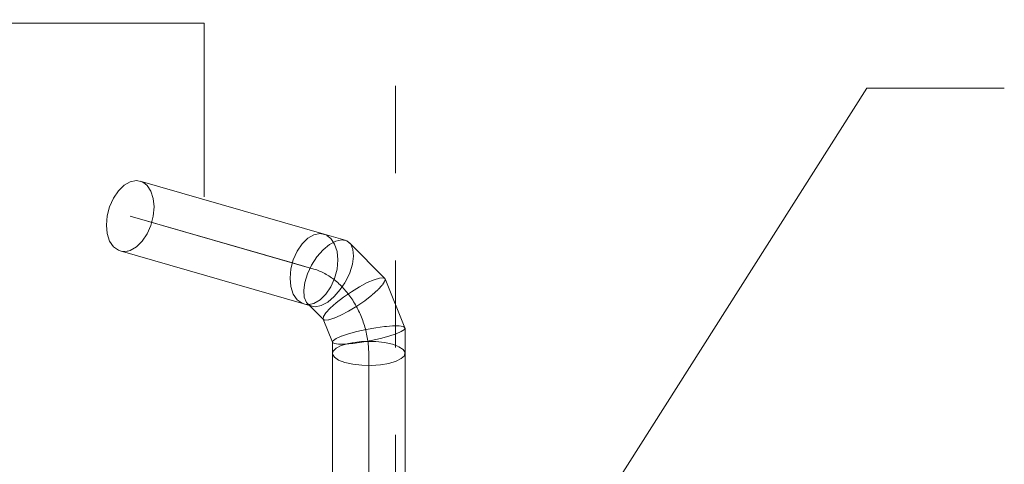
# Model space of a CAD drawing. Header units: millimetres. Extents: x 42289 to 77075, y 302 to 14468.
# Tile 14 of 41: x 43740 to 45435, y 5417 to 6182. Entities that reach past the tile are written whole.
import ezdxf

# ---------------------------------------------------------------- set-up
doc = ezdxf.new("R2010")
doc.units = ezdxf.units.MM
doc.linetypes.add('ADSK_Осевая', pattern=[700, 500, -100, 0, -100])
doc.linetypes.add('ADSK_Скрыто', pattern=[300, 150, -150])
for name, color, linetype, lineweight in [('G-____-____-SYMB', 111, 'ADSK_Скрыто', 20), ('M-EQPM-___-IDEN', 50, 'Continuous', 20), ('M-HVAC-DUCT-CNTR', 70, 'ADSK_Осевая', 20), ('M-HVAC-DUCT-IDEN', 70, 'Continuous', 20), ('M-HVAC-DUCT-OTLN', 70, 'Continuous', 20)]:
    doc.layers.add(name, color=color, linetype=linetype, lineweight=lineweight)

# ---------------------------------------------------------------- blocks, each defined once
blk = doc.blocks.new('ADSK_Отвод_Круглый - Стандарт-1721256-3D Вент копия 1')
at = {"layer": 'M-HVAC-DUCT-OTLN', "color": 5}
for p, q in [((44300.8, 5802.1), (44264.1, 5812.7)), ((44368.6, 5736.6), (44308.1, 5797.7)), ((44403.4, 5651.6), (44369.2, 5735.7)), ((44229.5, 5692.6), (44243.3, 5688.6)), ((44236, 5692.9), (44263, 5665.6)), ((44262.4, 5666.5), (44278.7, 5626.6)), ((44403.6, 5607.5), (44403.6, 5651)), ((44278.6, 5627.2), (44278.6, 5607.5))]:
    blk.add_line(p, q, dxfattribs=at)
at = {"layer": 'M-HVAC-DUCT-OTLN', "color": 171}
for p, q in [((44267.4, 5811.5), (44268.7, 5810.8)), ((44308.5, 5746.1), (44313.1, 5760.9)), ((44364.8, 5725.2), (44368.5, 5731)), ((44368.8, 5731.7), (44369.2, 5735.6)), ((44347.2, 5708.1), (44356.9, 5716.7)), ((44357.4, 5717.2), (44364.4, 5724.8)), ((44236.2, 5691.6), (44231.2, 5692.1)), ((44237.4, 5691.6), (44236.2, 5691.6)), ((44246.8, 5693.6), (44237.8, 5691.6)), ((44262.4, 5666.6), (44265.2, 5664.6)), ((44265.6, 5664.5), (44271.9, 5665)), ((44272.2, 5665), (44281.3, 5667.9)), ((44371.7, 5653.9), (44382.1, 5654.7)), ((44382.1, 5654.7), (44392.9, 5654.7)), ((44393.5, 5654.7), (44400.2, 5653.7)), ((44400.9, 5653.5), (44403.4, 5651.7)), ((44278.7, 5626.6), (44279.7, 5629.4)), ((44280.2, 5629.8), (44284.9, 5632.9)), ((44285.2, 5633.1), (44293.9, 5636.9)), ((44328.8, 5627.7), (44336.8, 5628.1)), ((44293.9, 5621.1), (44299.7, 5623)), ((44382.1, 5623.1), (44392.6, 5619.1)), ((44402.9, 5610.3), (44403.4, 5608.9))]:
    blk.add_line(p, q, dxfattribs=at)
at = {"layer": 'M-HVAC-DUCT-OTLN', "color": 10}
blk.add_line((44278.7, 5626.5), (44278.7, 5626.6), dxfattribs=at)
at = {"layer": 'M-HVAC-DUCT-OTLN', "color": 5}
for points in [[(44246.8, 5811.6, 0), (44257.4, 5813.6, 0), (44267.4, 5811.5, 0)], [(44205.8, 5737, 0), (44207.2, 5752.8, 0), (44211.3, 5768.6, 0), (44217.8, 5783.3, 0), (44226.3, 5795.9, 0), (44236.2, 5805.5, 0), (44246.8, 5811.6, 0)], [(44284.7, 5800.7, 0), (44273.6, 5794.8, 0), (44262.5, 5785.5, 0), (44252, 5773.4, 0), (44242.8, 5759.5, 0), (44235.7, 5744.6, 0), (44231, 5729.7, 0)], [(44310, 5795.5, 0), (44303.5, 5801, 0), (44294.9, 5802.8, 0), (44284.7, 5800.7, 0)], [(44231.2, 5692.1, 0), (44226.3, 5693.7, 0), (44217.8, 5699.9, 0), (44211.3, 5709.6, 0), (44207.2, 5722.3, 0), (44205.8, 5737, 0)], [(44231, 5729.7, 0), (44229.1, 5716, 0), (44230.2, 5704.2, 0), (44234.1, 5695.2, 0), (44237.1, 5691.9, 0)], [(44350.3, 5734.3, 0), (44338.5, 5729.2, 0), (44325.1, 5722.1, 0), (44311.2, 5713.6, 0), (44297.5, 5704.2, 0), (44285.1, 5694.7, 0), (44274.7, 5685.5, 0)], [(44369.2, 5735.6, 0), (44366.2, 5737.7, 0), (44359.7, 5737.2, 0), (44350.3, 5734.3, 0)], [(44274.7, 5685.5, 0), (44267.2, 5677.5, 0), (44263, 5671, 0), (44262.4, 5666.6, 0)], [(44403.4, 5651.7, 0), (44402.4, 5648.8, 0), (44397.2, 5645.3, 0), (44388.2, 5641.3, 0)], [(44388.2, 5641.3, 0), (44375.9, 5637.2, 0), (44361.3, 5633.2, 0), (44345.3, 5629.6, 0), (44329, 5626.7, 0), (44313.6, 5624.6, 0), (44300, 5623.5, 0)], [(44300, 5623.5, 0), (44289.2, 5623.5, 0), (44281.9, 5624.5, 0), (44278.7, 5626.5, 0)], [(44300, 5591.9, 0), (44289.2, 5595.9, 0), (44281.9, 5600.8, 0), (44278.7, 5606.1, 0), (44278.6, 5607.5, 0)], [(44388.2, 5593.9, 0), (44375.9, 5590.3, 0), (44361.3, 5587.9, 0), (44345.3, 5586.9, 0), (44329, 5587.2, 0), (44313.6, 5588.9, 0), (44300, 5591.9, 0)], [(44403.4, 5608.9, 0), (44402.4, 5603.5, 0), (44397.2, 5598.4, 0), (44388.2, 5593.9, 0)]]:
    blk.add_polyline3d(points, dxfattribs=at)
at = {"layer": 'M-HVAC-DUCT-OTLN', "color": 171}
for points in [[(44269.1, 5810.6, 0), (44275.9, 5805.3, 0), (44282.4, 5795.6, 0), (44286.5, 5782.9, 0), (44287.9, 5768.2, 0)], [(44313.1, 5760.9, 0), (44315, 5774.7, 0), (44313.9, 5786.5, 0), (44310, 5795.5, 0)], [(44287.9, 5768.2, 0), (44286.5, 5752.4, 0), (44282.4, 5736.6, 0), (44275.9, 5721.9, 0), (44267.4, 5709.3, 0), (44257.4, 5699.7, 0), (44246.8, 5693.6, 0)], [(44300.4, 5729.5, 0), (44301.3, 5731.2, 0), (44308.4, 5745.8, 0)], [(44259.4, 5690, 0), (44270.5, 5695.9, 0), (44281.7, 5705.2, 0), (44292.2, 5717.2, 0), (44300.1, 5729, 0)], [(44281.8, 5668.1, 0), (44293.1, 5673, 0), (44306.5, 5680.1, 0), (44320.5, 5688.6, 0), (44334.1, 5698, 0), (44346.5, 5707.6, 0)], [(44237.1, 5691.9, 0), (44240.6, 5689.6, 0), (44243.3, 5688.6, 0)], [(44243.6, 5688.5, 0), (44249.2, 5687.8, 0), (44259.4, 5690, 0)], [(44294.4, 5637, 0), (44306.2, 5641, 0), (44320.8, 5645, 0), (44336.8, 5648.5, 0), (44353.1, 5651.5, 0), (44368.5, 5653.6, 0), (44371.4, 5653.9, 0)], [(44313.1, 5626, 0), (44320.8, 5627, 0), (44328.6, 5627.7, 0)], [(44336.8, 5628.1, 0), (44353.1, 5627.8, 0), (44368.5, 5626, 0), (44382.1, 5623.1, 0)], [(44278.6, 5608, 0), (44279.7, 5611.4, 0), (44284.9, 5616.6, 0), (44293.9, 5621.1, 0)], [(44299.9, 5623, 0), (44306.2, 5624.6, 0), (44312.9, 5625.9, 0)], [(44392.9, 5619, 0), (44400.2, 5614.2, 0), (44402.8, 5610.6, 0)]]:
    blk.add_polyline3d(points, dxfattribs=at)
blk = doc.blocks.new('ADSK_M_Воздуховоды - Размер_15-149623-3D Вент копия 1')
at = {"layer": 'M-HVAC-DUCT-IDEN'}
blk.add_line((42990.3, 6175.7), (43740.3, 6175.7), dxfattribs=at)

msp = doc.modelspace()

# ---------------------------------------------------------------- linework, layer by layer
at = {"layer": 'G-____-____-SYMB'}
msp.add_line((44387.3, 14467.6), (44387.3, 4491.6), dxfattribs=at)
at = {"layer": 'M-EQPM-___-IDEN'}
for p, q in [((44731, 5328.3), (45198.4, 6063.6)), ((45198.4, 6063.6), (45435.1, 6063.6))]:
    msp.add_line(p, q, dxfattribs=at)
at = {"layer": 'M-HVAC-DUCT-CNTR', "color": 171}
for p, q in [((44246.8, 5752.6), (43930.6, 5843.8)), ((44209.9, 5763.3), (43930.6, 5843.8)), ((44341.1, 4475.9), (44341.1, 5586.9)), ((44341.1, 4475.9), (44341.1, 5586.9))]:
    msp.add_line(p, q, dxfattribs=at)
at = {"layer": 'M-HVAC-DUCT-CNTR', "color": 151}
for p, q in [((44246.8, 5752.6), (44209.9, 5763.3)), ((44341.1, 5597.3), (44341.1, 5607.5)), ((44341.1, 5597.3), (44341.1, 5607.5)), ((44341.1, 5587.1), (44341.1, 5596.8)), ((44341.1, 5587.1), (44341.1, 5596.8))]:
    msp.add_line(p, q, dxfattribs=at)
at = {"layer": 'M-HVAC-DUCT-CNTR', "color": 171}
msp.add_ellipse((44246.8, 5634.6), major_axis=(-44.4, 116.9), ratio=0.711417, start_param=4.222356, end_param=5.793152, dxfattribs=at)
at = {"layer": 'M-HVAC-DUCT-IDEN'}
for p, q in [((44058.1, 6175.7), (43740.3, 6175.7)), ((44058.1, 5876.6), (44058.1, 6175.7))]:
    msp.add_line(p, q, dxfattribs=at)
at = {"layer": 'M-HVAC-DUCT-OTLN', "color": 5}
for p, q in [((44264.1, 5812.7), (43947.9, 5903.8)), ((43913.3, 5783.7), (44229.5, 5692.6)), ((44278.6, 5607.5), (44278.6, 4475.9)), ((44403.6, 4475.9), (44403.6, 5607.5))]:
    msp.add_line(p, q, dxfattribs=at)
at = {"layer": 'M-HVAC-DUCT-OTLN', "color": 171}
for p, q in [((43951.1, 5902.6), (43952.9, 5901.8)), ((44268.7, 5810.8), (44267.4, 5811.5)), ((43930.6, 5784.8), (43926.1, 5783.4)), ((44231.2, 5692.1), (44236.2, 5691.6)), ((44236.2, 5691.6), (44237.4, 5691.6)), ((44237.8, 5691.6), (44246.8, 5693.6)), ((44336.8, 5628.1), (44328.8, 5627.7)), ((44299.7, 5623), (44293.9, 5621.1)), ((44392.6, 5619.1), (44382.1, 5623.1)), ((44403.4, 5608.9), (44402.9, 5610.3))]:
    msp.add_line(p, q, dxfattribs=at)
at = {"layer": 'M-HVAC-DUCT-OTLN', "color": 5}
for points in [[(43889.5, 5828.2, 0), (43890.9, 5844, 0), (43895, 5859.8, 0), (43901.6, 5874.5, 0), (43910.1, 5887.1, 0), (43920, 5896.7, 0), (43930.6, 5902.8, 0)], [(43930.6, 5902.8, 0), (43941.2, 5904.8, 0), (43951.1, 5902.6, 0)], [(43915, 5783.3, 0), (43910.1, 5784.9, 0), (43901.6, 5791, 0), (43895, 5800.8, 0), (43890.9, 5813.5, 0), (43889.5, 5828.2, 0)], [(44267.4, 5811.5, 0), (44257.4, 5813.6, 0), (44246.8, 5811.6, 0)], [(44246.8, 5811.6, 0), (44236.2, 5805.5, 0), (44226.3, 5795.9, 0), (44217.8, 5783.3, 0), (44211.3, 5768.6, 0), (44207.2, 5752.8, 0), (44205.8, 5737, 0)], [(44205.8, 5737, 0), (44207.2, 5722.3, 0), (44211.3, 5709.6, 0), (44217.8, 5699.9, 0), (44226.3, 5693.7, 0), (44231.2, 5692.1, 0)], [(44278.6, 5607.5, 0), (44278.7, 5606.1, 0), (44281.9, 5600.8, 0), (44289.2, 5595.9, 0), (44300, 5591.9, 0)], [(44300, 5591.9, 0), (44313.6, 5588.9, 0), (44329, 5587.2, 0), (44345.3, 5586.9, 0), (44361.3, 5587.9, 0), (44375.9, 5590.3, 0), (44388.2, 5593.9, 0)], [(44388.2, 5593.9, 0), (44397.2, 5598.4, 0), (44402.4, 5603.5, 0), (44403.4, 5608.9, 0)]]:
    msp.add_polyline3d(points, dxfattribs=at)
at = {"layer": 'M-HVAC-DUCT-OTLN', "color": 171}
for points in [[(43953.4, 5901.5, 0), (43959.6, 5896.5, 0), (43966.2, 5886.8, 0), (43970.3, 5874.1, 0), (43971.7, 5859.4, 0)], [(43971.7, 5859.4, 0), (43970.3, 5843.6, 0), (43966.2, 5827.8, 0), (43959.6, 5813.1, 0), (43951.1, 5800.5, 0), (43941.2, 5790.8, 0), (43930.6, 5784.8, 0)], [(44287.9, 5768.2, 0), (44286.5, 5782.9, 0), (44282.4, 5795.6, 0), (44275.9, 5805.3, 0), (44269.1, 5810.6, 0)], [(43925.5, 5783.3, 0), (43920, 5782.8, 0), (43915, 5783.3, 0)], [(44246.8, 5693.6, 0), (44257.4, 5699.7, 0), (44267.4, 5709.3, 0), (44275.9, 5721.9, 0), (44282.4, 5736.6, 0), (44286.5, 5752.4, 0), (44287.9, 5768.2, 0)], [(44328.6, 5627.7, 0), (44320.8, 5627, 0), (44313.1, 5626, 0)], [(44382.1, 5623.1, 0), (44368.5, 5626, 0), (44353.1, 5627.8, 0), (44336.8, 5628.1, 0)], [(44293.9, 5621.1, 0), (44284.9, 5616.6, 0), (44279.7, 5611.4, 0), (44278.6, 5608, 0)], [(44312.9, 5625.9, 0), (44306.2, 5624.6, 0), (44299.9, 5623, 0)], [(44402.8, 5610.6, 0), (44400.2, 5614.2, 0), (44392.9, 5619, 0)]]:
    msp.add_polyline3d(points, dxfattribs=at)

# ---------------------------------------------------------------- block references
at = {"layer": 'M-HVAC-DUCT-IDEN'}
msp.add_blockref('ADSK_M_Воздуховоды - Размер_15-149623-3D Вент копия 1', (0, 0), dxfattribs=at)
at = {"layer": 'M-HVAC-DUCT-OTLN', "color": 5}
msp.add_blockref('ADSK_Отвод_Круглый - Стандарт-1721256-3D Вент копия 1', (0, 0), dxfattribs=at)

doc.saveas('drawing.dxf')
